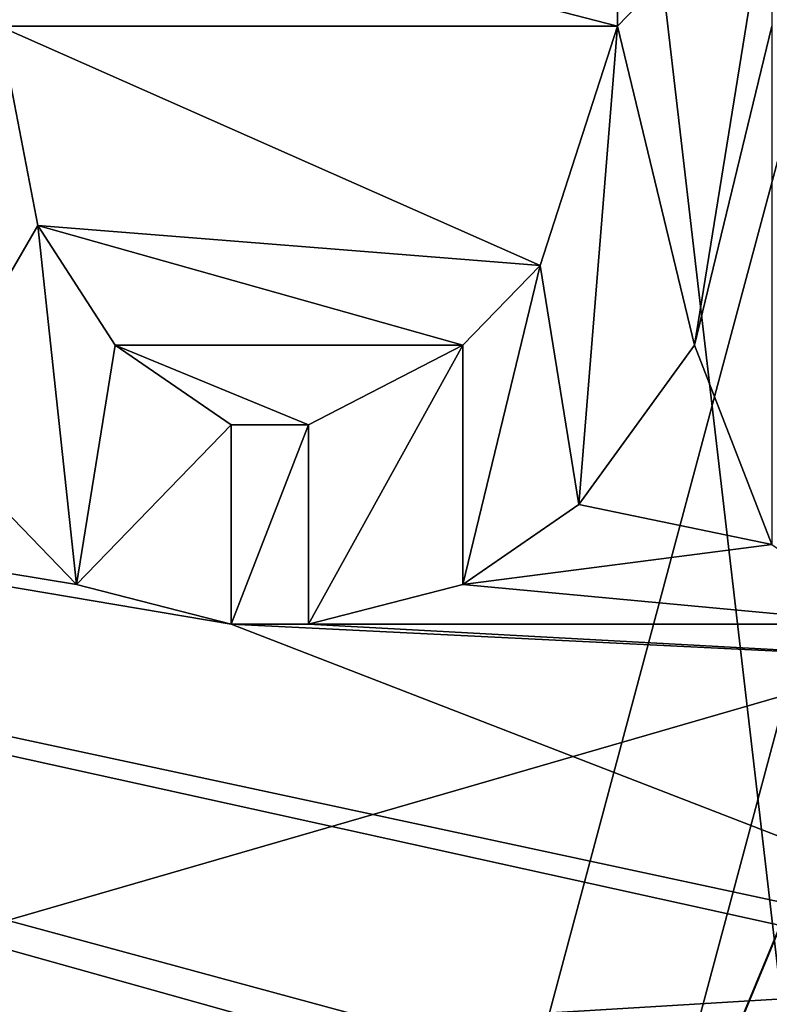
# Model space of a CAD drawing. Header units: millimetres. Extents: x -78 to 55, y -55 to 55.
# Tile 52 of 74: x 13.35 to 14.59, y -5.66 to -4.04. Entities that reach past the tile are written whole.
import ezdxf

# ---------------------------------------------------------------- set-up
doc = ezdxf.new("R2010")
doc.units = ezdxf.units.MM
doc.header["$LTSCALE"] = 81.481481
for name, color, linetype in [('100', 7, 'CONTINUOUS'), ('101', 7, 'CONTINUOUS'), ('103', 7, 'CONTINUOUS'), ('105', 7, 'CONTINUOUS'), ('108', 7, 'CONTINUOUS'), ('109', 7, 'CONTINUOUS'), ('110', 7, 'CONTINUOUS'), ('111', 7, 'CONTINUOUS'), ('113', 7, 'CONTINUOUS'), ('115', 7, 'CONTINUOUS'), ('117', 7, 'CONTINUOUS'), ('118', 7, 'CONTINUOUS'), ('130', 7, 'CONTINUOUS'), ('175', 7, 'CONTINUOUS'), ('177', 7, 'CONTINUOUS'), ('178', 7, 'CONTINUOUS'), ('319', 7, 'CONTINUOUS'), ('320', 7, 'CONTINUOUS'), ('321', 7, 'CONTINUOUS'), ('322', 7, 'CONTINUOUS'), ('323', 7, 'CONTINUOUS'), ('324', 7, 'CONTINUOUS'), ('325', 7, 'CONTINUOUS'), ('326', 7, 'CONTINUOUS'), ('339', 7, 'CONTINUOUS'), ('340', 7, 'CONTINUOUS'), ('341', 7, 'CONTINUOUS'), ('342', 7, 'CONTINUOUS'), ('343', 7, 'CONTINUOUS'), ('344', 7, 'CONTINUOUS'), ('345', 7, 'CONTINUOUS'), ('35', 7, 'CONTINUOUS'), ('351', 7, 'CONTINUOUS'), ('4', 7, 'CONTINUOUS'), ('40', 7, 'CONTINUOUS'), ('42', 7, 'CONTINUOUS'), ('43', 7, 'CONTINUOUS'), ('45', 7, 'CONTINUOUS'), ('47', 7, 'CONTINUOUS'), ('49', 7, 'CONTINUOUS'), ('5', 7, 'CONTINUOUS'), ('97', 7, 'CONTINUOUS'), ('98', 7, 'CONTINUOUS')]:
    doc.layers.add(name, color=color, linetype=linetype)

msp = doc.modelspace()

# ---------------------------------------------------------------- linework, layer by layer
at = {"layer": '100', "linetype": 'CONTINUOUS'}
for points in [[(15.2099, -4.089, 73.6), (15.75, 0, 73.6), (13.6397, -7.8755, 69.3), (15.2099, -4.089, 73.6)], [(15.75, 0, 73.6), (15.75, 0, 69.3), (13.6397, -7.8755, 69.3), (15.75, 0, 73.6)], [(13.6309, -7.8906, 73.6), (15.2099, -4.089, 73.6), (13.6397, -7.8755, 69.3), (13.6309, -7.8906, 73.6)]]:
    msp.add_3dface(points, dxfattribs=at)
at = {"layer": '101', "linetype": 'CONTINUOUS'}
for points in [[(13.6397, -7.8755, 69.3), (15.75, 0, 69.3), (14.1722, -8.203, 69.3), (13.6397, -7.8755, 69.3)], [(14.1722, -8.203, 69.3), (15.75, 0, 69.3), (15.8133, -4.2518, 69.3), (14.1722, -8.203, 69.3)]]:
    msp.add_3dface(points, dxfattribs=at)
at = {"layer": '103', "linetype": 'CONTINUOUS'}
for points in [[(15.8167, -4.2393, 67.9021), (15.0249, -8.1116, 67.4516), (14.1809, -8.188, 67.85), (15.8167, -4.2393, 67.9021)], [(14.1825, -8.1853, 66.6), (15.8171, -4.2379, 66.6521), (16.0804, -5.7375, 66.2321), (14.1825, -8.1853, 66.6)]]:
    msp.add_3dface(points, dxfattribs=at)
at = {"layer": '105', "linetype": 'CONTINUOUS'}
for points in [[(15.8133, -4.2518, 69.3), (15.8167, -4.2393, 67.9021), (14.1809, -8.188, 67.85), (15.8133, -4.2518, 69.3)], [(14.1722, -8.203, 69.3), (15.8133, -4.2518, 69.3), (14.1809, -8.188, 67.85), (14.1722, -8.203, 69.3)]]:
    msp.add_3dface(points, dxfattribs=at)
at = {"layer": '108', "linetype": 'CONTINUOUS'}
for points in [[(14.1833, -8.1838, 67.0417), (15.0249, -8.1116, 67.4516), (15.8167, -4.2395, 67.0937), (14.1833, -8.1838, 67.0417)], [(14.1845, -8.1817, 65.7918), (16.0804, -5.7375, 66.2321), (15.8174, -4.2369, 65.8438), (14.1845, -8.1817, 65.7918)]]:
    msp.add_3dface(points, dxfattribs=at)
at = {"layer": '109', "linetype": 'CONTINUOUS'}
for points in [[(14.5066, -7.596, 63.3), (16.5927, -4.0281, 63.7527), (15.9017, -3.9085, 63.348), (14.5066, -7.596, 63.3)], [(14.9635, -8.2251, 63.7), (16.5927, -4.0281, 63.7527), (14.5066, -7.596, 63.3), (14.9635, -8.2251, 63.7)]]:
    msp.add_3dface(points, dxfattribs=at)
at = {"layer": '110', "linetype": 'CONTINUOUS'}
msp.add_3dface([(14.5066, -7.596, 63.3), (15.9017, -3.9085, 63.348), (15.9017, -3.9085, 63.3), (14.5066, -7.596, 63.3)], dxfattribs=at)
at = {"layer": '111', "linetype": 'CONTINUOUS'}
msp.add_3dface([(15.0458, -8.6899, 62.3), (14.5066, -7.596, 63.3), (15.9017, -3.9085, 63.3), (15.0458, -8.6899, 62.3)], dxfattribs=at)
at = {"layer": '113', "linetype": 'CONTINUOUS'}
msp.add_3dface([(15.8122, -4.256, 64.1518), (14.9635, -8.2251, 63.7), (14.1704, -8.2062, 64.0997), (15.8122, -4.256, 64.1518)], dxfattribs=at)
at = {"layer": '115', "linetype": 'CONTINUOUS'}
msp.add_3dface([(14.9601, -6.6586, 65.3708), (14.1845, -8.1817, 65.7918), (15.8174, -4.2369, 65.8438), (14.9601, -6.6586, 65.3708)], dxfattribs=at)
at = {"layer": '117', "linetype": 'CONTINUOUS'}
for points in [[(15.8171, -4.2379, 66.6521), (14.1825, -8.1853, 66.6), (15.8167, -4.2395, 67.0937), (15.8171, -4.2379, 66.6521)], [(14.1825, -8.1853, 66.6), (14.1833, -8.1838, 67.0417), (15.8167, -4.2395, 67.0937), (14.1825, -8.1853, 66.6)]]:
    msp.add_3dface(points, dxfattribs=at)
at = {"layer": '118', "linetype": 'CONTINUOUS'}
msp.add_3dface([(14.9604, -6.6578, 64.5626), (15.8122, -4.256, 64.1518), (14.1704, -8.2062, 64.0997), (14.9604, -6.6578, 64.5626)], dxfattribs=at)
at = {"layer": '130', "linetype": 'CONTINUOUS'}
for points in [[(11.5, -21, 94.35), (16.2533, -19.725, 94.35), (11.5, 21, 94.35), (11.5, -21, 94.35)], [(11.5, 21, 94.35), (16.2533, -19.725, 94.35), (16.2534, 19.7249, 94.35), (11.5, 21, 94.35)]]:
    msp.add_3dface(points, dxfattribs=at)
at = {"layer": '175', "linetype": 'CONTINUOUS'}
for points in [[(13.3191, -4.0494, 91.85), (13.3191, -3.786, 91.85), (14.3404, -4.0494, 91.85), (13.3191, -4.0494, 91.85)], [(14.3404, -4.0494, 91.85), (13.3191, -3.786, 91.85), (14.3404, -3.786, 91.85), (14.3404, -4.0494, 91.85)], [(18.508, -13.574, 91.85), (17.7994, -15.2721, 91.85), (7.9229, -4.0607, 91.85), (18.508, -13.574, 91.85)], [(18.75, -11.75, 91.85), (18.508, -13.574, 91.85), (7.9229, -4.0607, 91.85), (18.75, -11.75, 91.85)], [(18.75, -11.75, 91.85), (7.9229, -4.0607, 91.85), (13.4468, -7.8025, 91.85), (18.75, -11.75, 91.85)], [(13.7021, -5.037, 91.85), (7.9229, -4.0607, 91.85), (13.4468, -4.9712, 91.85), (13.7021, -5.037, 91.85)], [(7.9229, -4.0607, 91.85), (13.7021, -5.037, 91.85), (15.234, -5.6296, 91.85), (7.9229, -4.0607, 91.85)], [(13.4468, -4.9712, 91.85), (7.9229, -4.0607, 91.85), (13.1915, -4.7078, 91.85), (13.4468, -4.9712, 91.85)], [(15.0426, -5.6296, 91.85), (7.9229, -4.0607, 91.85), (15.234, -5.6296, 91.85), (15.0426, -5.6296, 91.85)], [(7.9229, -4.0607, 91.85), (15.0426, -5.6296, 91.85), (13.9574, -5.6955, 91.85), (7.9229, -4.0607, 91.85)], [(13.4468, -7.8025, 91.85), (7.9229, -4.0607, 91.85), (13.2553, -7.6049, 91.85), (13.4468, -7.8025, 91.85)], [(13.2553, -6.0247, 91.85), (7.9229, -4.0607, 91.85), (13.4468, -5.8272, 91.85), (13.2553, -6.0247, 91.85)], [(13.4468, -5.8272, 91.85), (7.9229, -4.0607, 91.85), (13.766, -5.6955, 91.85), (13.4468, -5.8272, 91.85)], [(13.766, -5.6955, 91.85), (7.9229, -4.0607, 91.85), (13.9574, -5.6955, 91.85), (13.766, -5.6955, 91.85)], [(13.383, -4.3786, 91.85), (13.3191, -4.0494, 91.85), (14.2128, -4.4444, 91.85), (13.383, -4.3786, 91.85)], [(14.2128, -4.4444, 91.85), (13.3191, -4.0494, 91.85), (14.3404, -4.0494, 91.85), (14.2128, -4.4444, 91.85)], [(13.5106, -4.5761, 91.85), (13.383, -4.3786, 91.85), (14.0851, -4.5761, 91.85), (13.5106, -4.5761, 91.85)], [(14.0851, -4.5761, 91.85), (13.383, -4.3786, 91.85), (14.2128, -4.4444, 91.85), (14.0851, -4.5761, 91.85)], [(13.7021, -4.7078, 91.85), (13.5106, -4.5761, 91.85), (13.8298, -4.7078, 91.85), (13.7021, -4.7078, 91.85)], [(13.8298, -4.7078, 91.85), (13.5106, -4.5761, 91.85), (14.0851, -4.5761, 91.85), (13.8298, -4.7078, 91.85)], [(14.4681, -4.5761, 91.85), (14.5957, -4.9054, 91.85), (14.2766, -4.8395, 91.85), (14.4681, -4.5761, 91.85)], [(14.2766, -4.8395, 91.85), (14.5957, -4.9054, 91.85), (14.0851, -4.9712, 91.85), (14.2766, -4.8395, 91.85)], [(14.5957, -4.9054, 91.85), (14.7872, -5.037, 91.85), (14.0851, -4.9712, 91.85), (14.5957, -4.9054, 91.85)], [(14.0851, -4.9712, 91.85), (14.7872, -5.037, 91.85), (13.8298, -5.037, 91.85), (14.0851, -4.9712, 91.85)], [(13.8298, -5.037, 91.85), (15.0426, -5.1029, 91.85), (13.7021, -5.037, 91.85), (13.8298, -5.037, 91.85)], [(13.7021, -5.037, 91.85), (15.0426, -5.1029, 91.85), (15.234, -5.6296, 91.85), (13.7021, -5.037, 91.85)], [(14.7872, -5.037, 91.85), (15.0426, -5.1029, 91.85), (13.8298, -5.037, 91.85), (14.7872, -5.037, 91.85)], [(15.0426, -5.6296, 91.85), (14.7234, -5.7613, 91.85), (13.9574, -5.6955, 91.85), (15.0426, -5.6296, 91.85)]]:
    msp.add_3dface(points, dxfattribs=at)
at = {"layer": '177', "linetype": 'CONTINUOUS'}
for points in [[(7.9229, -4.0607, 91.85), (17.7994, -15.2721, 91.85), (7.8027, -4.1244, 91.0995), (7.9229, -4.0607, 91.85)], [(7.8027, -4.1244, 91.0995), (17.7994, -15.2721, 91.85), (7.6706, -4.1745, 90.35), (7.8027, -4.1244, 91.0995)], [(18.3911, -16.2105, 90.85), (18.3656, -16.2482, 90.6), (7.6706, -4.1745, 90.35), (18.3911, -16.2105, 90.85)], [(18.2664, -15.8829, 91.5475), (18.3911, -16.2105, 90.85), (7.6706, -4.1745, 90.35), (18.2664, -15.8829, 91.5475)], [(18.3656, -16.2482, 90.6), (18.3399, -16.2858, 90.35), (7.6706, -4.1745, 90.35), (18.3656, -16.2482, 90.6)], [(17.7994, -15.2721, 91.85), (18.0655, -15.5957, 91.769), (7.6706, -4.1745, 90.35), (17.7994, -15.2721, 91.85)], [(18.0655, -15.5957, 91.769), (18.2664, -15.8829, 91.5475), (7.6706, -4.1745, 90.35), (18.0655, -15.5957, 91.769)]]:
    msp.add_3dface(points, dxfattribs=at)
at = {"layer": '178', "linetype": 'CONTINUOUS'}
for points in [[(7.6706, -4.1745, 90.35), (18.3399, -16.2858, 90.35), (7.471, -4.24, 90.35), (7.6706, -4.1745, 90.35)], [(7.471, -4.24, 90.35), (18.3399, -16.2858, 90.35), (7.262, -4.2618, 90.35), (7.471, -4.24, 90.35)], [(7.262, -4.2618, 90.35), (18.3399, -16.2858, 90.35), (6.7618, -4.2618, 90.35), (7.262, -4.2618, 90.35)], [(6.7618, -4.2618, 90.35), (18.3399, -16.2858, 90.35), (6.7618, -5.762, 90.35), (6.7618, -4.2618, 90.35)]]:
    msp.add_3dface(points, dxfattribs=at)
at = {"layer": '319', "linetype": 'CONTINUOUS'}
for points in [[(14.3404, -4.0494, 91.85), (14.3404, -3.786, 91.85), (14.3404, -3.786, 91.35), (14.3404, -4.0494, 91.85)], [(14.3404, -4.0494, 91.85), (14.3404, -3.786, 91.35), (14.3404, -4.0494, 91.35), (14.3404, -4.0494, 91.85)]]:
    msp.add_3dface(points, dxfattribs=at)
at = {"layer": '320', "linetype": 'CONTINUOUS'}
for points in [[(14.2128, -4.4444, 91.85), (14.3404, -4.0494, 91.85), (14.3404, -4.0494, 91.35), (14.2128, -4.4444, 91.85)], [(14.2128, -4.4444, 91.85), (14.3404, -4.0494, 91.35), (14.2128, -4.4444, 91.35), (14.2128, -4.4444, 91.85)]]:
    msp.add_3dface(points, dxfattribs=at)
at = {"layer": '321', "linetype": 'CONTINUOUS'}
for points in [[(14.0851, -4.5761, 91.85), (14.2128, -4.4444, 91.85), (14.2128, -4.4444, 91.35), (14.0851, -4.5761, 91.85)], [(14.0851, -4.5761, 91.85), (14.2128, -4.4444, 91.35), (14.0851, -4.5761, 91.35), (14.0851, -4.5761, 91.85)]]:
    msp.add_3dface(points, dxfattribs=at)
at = {"layer": '322', "linetype": 'CONTINUOUS'}
for points in [[(13.8298, -4.7078, 91.85), (14.0851, -4.5761, 91.85), (14.0851, -4.5761, 91.35), (13.8298, -4.7078, 91.85)], [(13.8298, -4.7078, 91.85), (14.0851, -4.5761, 91.35), (13.8298, -4.7078, 91.35), (13.8298, -4.7078, 91.85)]]:
    msp.add_3dface(points, dxfattribs=at)
at = {"layer": '323', "linetype": 'CONTINUOUS'}
for points in [[(13.7021, -4.7078, 91.85), (13.8298, -4.7078, 91.85), (13.8298, -4.7078, 91.35), (13.7021, -4.7078, 91.85)], [(13.7021, -4.7078, 91.85), (13.8298, -4.7078, 91.35), (13.7021, -4.7078, 91.35), (13.7021, -4.7078, 91.85)]]:
    msp.add_3dface(points, dxfattribs=at)
at = {"layer": '324', "linetype": 'CONTINUOUS'}
for points in [[(13.5106, -4.5761, 91.85), (13.7021, -4.7078, 91.85), (13.7021, -4.7078, 91.35), (13.5106, -4.5761, 91.85)], [(13.5106, -4.5761, 91.85), (13.7021, -4.7078, 91.35), (13.5106, -4.5761, 91.35), (13.5106, -4.5761, 91.85)]]:
    msp.add_3dface(points, dxfattribs=at)
at = {"layer": '325', "linetype": 'CONTINUOUS'}
for points in [[(13.383, -4.3786, 91.85), (13.5106, -4.5761, 91.85), (13.5106, -4.5761, 91.35), (13.383, -4.3786, 91.85)], [(13.383, -4.3786, 91.85), (13.5106, -4.5761, 91.35), (13.383, -4.3786, 91.35), (13.383, -4.3786, 91.85)]]:
    msp.add_3dface(points, dxfattribs=at)
at = {"layer": '326', "linetype": 'CONTINUOUS'}
for points in [[(13.3191, -4.0494, 91.85), (13.383, -4.3786, 91.85), (13.383, -4.3786, 91.35), (13.3191, -4.0494, 91.85)], [(13.3191, -4.0494, 91.85), (13.383, -4.3786, 91.35), (13.3191, -4.0494, 91.35), (13.3191, -4.0494, 91.85)]]:
    msp.add_3dface(points, dxfattribs=at)
at = {"layer": '339', "linetype": 'CONTINUOUS'}
for points in [[(13.4468, -4.9712, 91.85), (13.1915, -4.7078, 91.85), (13.1915, -4.7078, 91.35), (13.4468, -4.9712, 91.85)], [(13.4468, -4.9712, 91.85), (13.1915, -4.7078, 91.35), (13.4468, -4.9712, 91.35), (13.4468, -4.9712, 91.85)]]:
    msp.add_3dface(points, dxfattribs=at)
at = {"layer": '340', "linetype": 'CONTINUOUS'}
for points in [[(13.7021, -5.037, 91.85), (13.4468, -4.9712, 91.85), (13.4468, -4.9712, 91.35), (13.7021, -5.037, 91.85)], [(13.7021, -5.037, 91.85), (13.4468, -4.9712, 91.35), (13.7021, -5.037, 91.35), (13.7021, -5.037, 91.85)]]:
    msp.add_3dface(points, dxfattribs=at)
at = {"layer": '341', "linetype": 'CONTINUOUS'}
for points in [[(13.8298, -5.037, 91.85), (13.7021, -5.037, 91.85), (13.7021, -5.037, 91.35), (13.8298, -5.037, 91.85)], [(13.8298, -5.037, 91.85), (13.7021, -5.037, 91.35), (13.8298, -5.037, 91.35), (13.8298, -5.037, 91.85)]]:
    msp.add_3dface(points, dxfattribs=at)
at = {"layer": '342', "linetype": 'CONTINUOUS'}
for points in [[(14.0851, -4.9712, 91.85), (13.8298, -5.037, 91.85), (13.8298, -5.037, 91.35), (14.0851, -4.9712, 91.85)], [(14.0851, -4.9712, 91.85), (13.8298, -5.037, 91.35), (14.0851, -4.9712, 91.35), (14.0851, -4.9712, 91.85)]]:
    msp.add_3dface(points, dxfattribs=at)
at = {"layer": '343', "linetype": 'CONTINUOUS'}
for points in [[(14.2766, -4.8395, 91.85), (14.0851, -4.9712, 91.85), (14.0851, -4.9712, 91.35), (14.2766, -4.8395, 91.85)], [(14.2766, -4.8395, 91.85), (14.0851, -4.9712, 91.35), (14.2766, -4.8395, 91.35), (14.2766, -4.8395, 91.85)]]:
    msp.add_3dface(points, dxfattribs=at)
at = {"layer": '344', "linetype": 'CONTINUOUS'}
for points in [[(14.4681, -4.5761, 91.85), (14.2766, -4.8395, 91.85), (14.2766, -4.8395, 91.35), (14.4681, -4.5761, 91.85)], [(14.4681, -4.5761, 91.85), (14.2766, -4.8395, 91.35), (14.4681, -4.5761, 91.35), (14.4681, -4.5761, 91.85)]]:
    msp.add_3dface(points, dxfattribs=at)
at = {"layer": '345', "linetype": 'CONTINUOUS'}
for points in [[(14.5957, -4.9054, 91.85), (14.4681, -4.5761, 91.85), (14.4681, -4.5761, 91.35), (14.5957, -4.9054, 91.85)], [(14.5957, -4.9054, 91.85), (14.4681, -4.5761, 91.35), (14.5957, -4.9054, 91.35), (14.5957, -4.9054, 91.85)]]:
    msp.add_3dface(points, dxfattribs=at)
at = {"layer": '35', "linetype": 'CONTINUOUS'}
for points in [[(10.8238, -6.2524, 57.3), (12.5, 0, 57.3), (16.8303, -4.5133, 57.3), (10.8238, -6.2524, 57.3)], [(16.8303, -4.5133, 57.3), (12.5, 0, 57.3), (17.425, 0, 57.3), (16.8303, -4.5133, 57.3)], [(15.0891, -8.715, 57.3), (10.8238, -6.2524, 57.3), (16.8303, -4.5133, 57.3), (15.0891, -8.715, 57.3)]]:
    msp.add_3dface(points, dxfattribs=at)
at = {"layer": '351', "linetype": 'CONTINUOUS'}
for points in [[(14.3404, -3.786, 91.35), (14.5957, -3.786, 91.35), (14.3404, -4.0494, 91.35), (14.3404, -3.786, 91.35)], [(14.3404, -4.0494, 91.35), (14.5957, -3.786, 91.35), (14.4681, -4.5761, 91.35), (14.3404, -4.0494, 91.35)], [(14.5957, -3.786, 91.35), (14.5957, -4.0494, 91.35), (14.4681, -4.5761, 91.35), (14.5957, -3.786, 91.35)], [(13.3191, -4.0494, 91.35), (13.383, -4.3786, 91.35), (13.1915, -4.7078, 91.35), (13.3191, -4.0494, 91.35)], [(14.2128, -4.4444, 91.35), (14.3404, -4.0494, 91.35), (14.2766, -4.8395, 91.35), (14.2128, -4.4444, 91.35)], [(14.2766, -4.8395, 91.35), (14.3404, -4.0494, 91.35), (14.4681, -4.5761, 91.35), (14.2766, -4.8395, 91.35)], [(14.4681, -4.5761, 91.35), (14.5957, -4.0494, 91.35), (14.5957, -4.9054, 91.35), (14.4681, -4.5761, 91.35)], [(13.1915, -4.7078, 91.35), (13.383, -4.3786, 91.35), (13.4468, -4.9712, 91.35), (13.1915, -4.7078, 91.35)], [(13.383, -4.3786, 91.35), (13.5106, -4.5761, 91.35), (13.4468, -4.9712, 91.35), (13.383, -4.3786, 91.35)], [(14.0851, -4.5761, 91.35), (14.2128, -4.4444, 91.35), (14.0851, -4.9712, 91.35), (14.0851, -4.5761, 91.35)], [(14.0851, -4.9712, 91.35), (14.2128, -4.4444, 91.35), (14.2766, -4.8395, 91.35), (14.0851, -4.9712, 91.35)], [(13.5106, -4.5761, 91.35), (13.7021, -4.7078, 91.35), (13.4468, -4.9712, 91.35), (13.5106, -4.5761, 91.35)], [(13.8298, -4.7078, 91.35), (14.0851, -4.5761, 91.35), (13.8298, -5.037, 91.35), (13.8298, -4.7078, 91.35)], [(13.8298, -5.037, 91.35), (14.0851, -4.5761, 91.35), (14.0851, -4.9712, 91.35), (13.8298, -5.037, 91.35)], [(13.4468, -4.9712, 91.35), (13.7021, -4.7078, 91.35), (13.7021, -5.037, 91.35), (13.4468, -4.9712, 91.35)], [(13.7021, -4.7078, 91.35), (13.8298, -4.7078, 91.35), (13.7021, -5.037, 91.35), (13.7021, -4.7078, 91.35)], [(13.7021, -5.037, 91.35), (13.8298, -4.7078, 91.35), (13.8298, -5.037, 91.35), (13.7021, -5.037, 91.35)]]:
    msp.add_3dface(points, dxfattribs=at)
at = {"layer": '4', "linetype": 'CONTINUOUS'}
for points in [[(14.2283, -11.3486, 60.7), (19.499, -4.4474, 60.7), (17.7418, -4.0572, 60.7), (14.2283, -11.3486, 60.7)], [(15.6452, -12.4588, 60.7), (19.499, -4.4474, 60.7), (14.2283, -11.3486, 60.7), (15.6452, -12.4588, 60.7)]]:
    msp.add_3dface(points, dxfattribs=at)
at = {"layer": '40', "linetype": 'CONTINUOUS'}
msp.add_3dface([(13.8476, -8.0153, 61.3), (16.5998, -7.9956, 61.3), (15.4511, -4.1548, 61.3), (13.8476, -8.0153, 61.3)], dxfattribs=at)
at = {"layer": '42', "linetype": 'CONTINUOUS'}
for points in [[(15.4511, -4.1548, 61.3), (16, 0, 61.3), (13.8562, -8.0004, 63), (15.4511, -4.1548, 61.3)], [(16, 0, 61.3), (16, 0, 63), (13.8562, -8.0004, 63), (16, 0, 61.3)], [(13.8476, -8.0153, 61.3), (15.4511, -4.1548, 61.3), (13.8562, -8.0004, 63), (13.8476, -8.0153, 61.3)]]:
    msp.add_3dface(points, dxfattribs=at)
at = {"layer": '43', "linetype": 'CONTINUOUS'}
for points in [[(13.8562, -8.0004, 63), (16, 0, 63), (16.3449, -4.3929, 63), (13.8562, -8.0004, 63)], [(14.649, -8.4771, 63), (13.8562, -8.0004, 63), (16.3449, -4.3929, 63), (14.649, -8.4771, 63)]]:
    msp.add_3dface(points, dxfattribs=at)
at = {"layer": '45', "linetype": 'CONTINUOUS'}
msp.add_3dface([(8.2942, -12.634, 66), (14.6578, -8.4621, 66), (15.0885, -0.866, 66), (8.2942, -12.634, 66)], dxfattribs=at)
at = {"layer": '47', "linetype": 'CONTINUOUS'}
for points in [[(8.2942, -12.634, 66), (15.0885, -0.866, 66), (8.2942, -12.634, 70), (8.2942, -12.634, 66)], [(15.0885, -0.866, 66), (15.0885, -0.866, 70), (8.2942, -12.634, 70), (15.0885, -0.866, 66)]]:
    msp.add_3dface(points, dxfattribs=at)
at = {"layer": '49', "linetype": 'CONTINUOUS'}
for points in [[(15.0885, -0.866, 70), (11.4658, -6.6406, 70), (8.2942, -12.634, 70), (15.0885, -0.866, 70)], [(12.795, -3.4421, 70), (11.4658, -6.6406, 70), (15.0885, -0.866, 70), (12.795, -3.4421, 70)]]:
    msp.add_3dface(points, dxfattribs=at)
at = {"layer": '5', "linetype": 'CONTINUOUS'}
msp.add_3dface([(14.2283, -11.3486, 60.7), (17.7418, -4.0572, 60.7), (15.3286, -8.85, 60.2), (14.2283, -11.3486, 60.7)], dxfattribs=at)
at = {"layer": '97', "linetype": 'CONTINUOUS'}
for points in [[(13.8625, -7.9891, 73.6), (18.7676, -4.282, 62.3), (15.4561, -4.1349, 73.6), (13.8625, -7.9891, 73.6)], [(15.0494, -12.003, 62.3), (18.7676, -4.282, 62.3), (13.8625, -7.9891, 73.6), (15.0494, -12.003, 62.3)]]:
    msp.add_3dface(points, dxfattribs=at)
at = {"layer": '98', "linetype": 'CONTINUOUS'}
for points in [[(13.6309, -7.8906, 73.6), (15.4561, -4.1349, 73.6), (15.2099, -4.089, 73.6), (13.6309, -7.8906, 73.6)], [(13.8625, -7.9891, 73.6), (15.4561, -4.1349, 73.6), (13.6309, -7.8906, 73.6), (13.8625, -7.9891, 73.6)]]:
    msp.add_3dface(points, dxfattribs=at)

doc.saveas('drawing.dxf')
